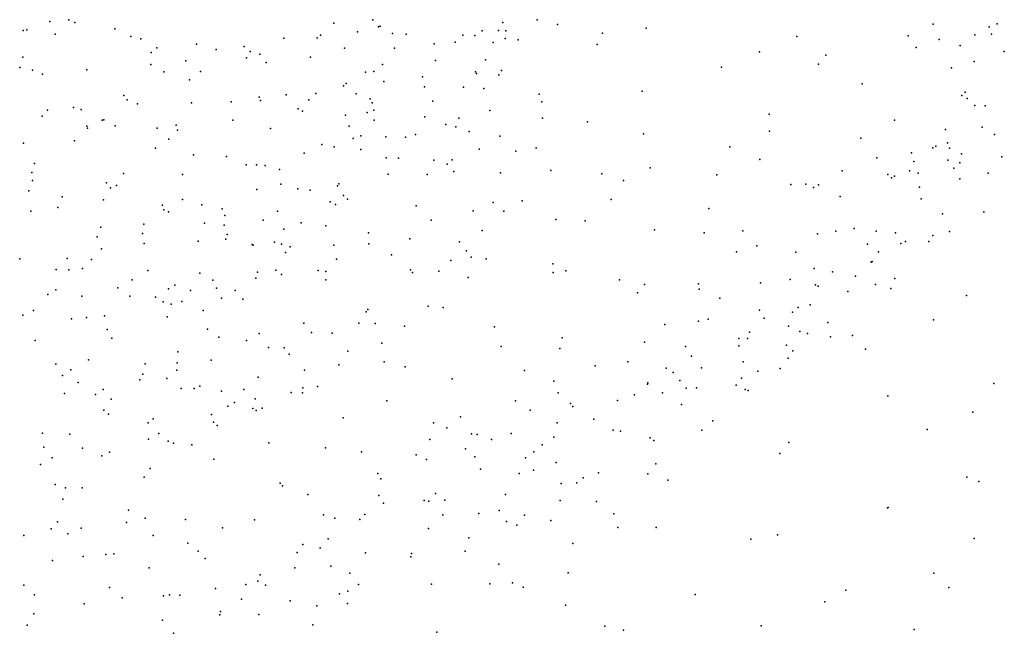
# Model space of a CAD drawing. Header units: metres. Extents: x -25 to 25, y -27.7 to 27.8.
# Tile 138 of 209: x 7.9 to 10.7, y -17.3 to -15.6. Entities that reach past the tile are written whole.
import ezdxf

# ---------------------------------------------------------------- set-up
doc = ezdxf.new("R2010")
doc.units = ezdxf.units.M

msp = doc.modelspace()

# ---------------------------------------------------------------- linework, layer by layer
for p in [(7.9728, -15.612, 0.6184), (8.027, -15.6073, 13.8242), (8.8846, -15.6075, 15.7074), (9.3476, -15.608, 14.7574), (7.8979, -15.6381, 8.2426), (7.9079, -15.6359, 13.4151), (8.0439, -15.615, 15.9989), (8.1567, -15.6333, 13.221), (8.7742, -15.6167, 1.6276), (8.8999, -15.6277, 9.5491), (8.905, -15.6256, 9.8955), (9.1927, -15.6391, 11.4829), (9.2389, -15.638, 10.6319), (9.2515, -15.6149, 14.5161), (9.2598, -15.6389, -1.9332), (9.4049, -15.6211, 7.1399), (9.6556, -15.6316, 2.2911), (10.4651, -15.6201, -13.8241), (10.6228, -15.627, 5.9908), (10.6462, -15.6186, -15.1795), (7.988, -15.6479, 6.9154), (8.2015, -15.655, 16.0307), (8.2298, -15.6617, 8.4841), (8.6335, -15.6594, 1.4778), (8.7271, -15.6586, 12.6377), (8.7365, -15.6507, 14.1406), (8.8407, -15.6417, -2.1516), (8.9401, -15.6466, 1.4317), (8.9782, -15.6479, 15.5789), (9.1385, -15.6505, 14.3945), (9.1724, -15.6518, 10.3692), (9.2576, -15.6599, 15.1365), (9.2947, -15.6638, 14.9311), (9.5323, -15.645, 7.2501), (10.0807, -15.655, 2.5176), (10.395, -15.6524, -14.0936), (10.4819, -15.6636, -2.5203), (10.5827, -15.6498, 0.4804), (10.6294, -15.6481, 6.8705), (8.2749, -15.6868, 6.6617), (8.3872, -15.6763, 1.2366), (8.442, -15.6911, 14.0919), (8.5216, -15.6825, 6.6636), (8.8042, -15.6878, 9.0211), (8.9452, -15.6877, 14.2938), (9.0571, -15.6754, 12.2879), (9.1161, -15.6702, 2.0644), (9.2235, -15.6718, 12.0214), (9.5172, -15.6777, -1.9878), (10.4171, -15.686, 7.2154), (10.5414, -15.6805, 2.8183), (7.8966, -15.7133, -2.3911), (8.2585, -15.6996, 13.1087), (8.5279, -15.7148, 12.8614), (8.5377, -15.697, 8.7052), (8.5657, -15.7047, 1.2902), (8.7083, -15.7131, 15.8619), (9.061, -15.7224, 15.3892), (9.2024, -15.7209, 14.6631), (9.9756, -15.6978, 7.3997), (10.1622, -15.707, 7.3599), (10.6659, -15.6967, 6.5163), (7.8883, -15.7417, 7.0794), (7.9236, -15.7492, 8.4164), (8.0773, -15.7486, 14.0225), (8.258, -15.7336, 1.0721), (8.3568, -15.7237, -2.37), (8.5837, -15.728, -2.2512), (8.9116, -15.7341, 1.8248), (9.2475, -15.751, 11.7996), (9.868, -15.7412, 0.6645), (10.1418, -15.7325, -2.4054), (10.5171, -15.7429, 7.0606), (10.5813, -15.7248, -14.9595), (7.9519, -15.7606, 15.9205), (8.2949, -15.7542, 14.1005), (8.3666, -15.7771, 8.6344), (8.3982, -15.7534, 16.0093), (8.8635, -15.7551, 1.2589), (8.8869, -15.7531, 9.698), (9.0247, -15.7682, 14.4684), (9.174, -15.7543, 11.0652), (9.1767, -15.7587, 15.0369), (9.2398, -15.7629, 10.8776), (8.8011, -15.7942, 1.648), (8.8087, -15.7872, 14.3088), (8.9155, -15.7814, -1.9608), (9.0302, -15.7967, 2.0135), (9.1404, -15.798, 14.8612), (9.1979, -15.8013, 11.5534), (10.2652, -15.7879, 2.7493), (8.182, -15.8215, 0.9477), (8.1908, -15.8329, 13.0643), (8.5634, -15.8257, 6.7452), (8.6393, -15.819, 12.6747), (8.7036, -15.8337, 1.5269), (8.7238, -15.8153, 6.7608), (8.837, -15.816, 12.4814), (8.8766, -15.8303, 9.3113), (9.3533, -15.8174, 7.0533), (9.6439, -15.8089, 7.2569), (10.5462, -15.821, 5.9036), (10.555, -15.8114, -14.6873), (10.5612, -15.8294, 3.057), (7.9668, -15.8621, 14.0936), (8.0397, -15.8551, 13.129), (8.0611, -15.8601, 0.8046), (8.22, -15.8446, 16.0006), (8.3728, -15.8422, 12.9294), (8.485, -15.8388, 1.3276), (8.5672, -15.8356, 14.2432), (8.6738, -15.8582, 8.8742), (8.8827, -15.8417, 15.5993), (9.0535, -15.8374, 6.8477), (9.3613, -15.8393, -1.9494), (10.5824, -15.8497, -14.3367), (10.6115, -15.8503, 6.3988), (7.9509, -15.8789, 8.5668), (8.1257, -15.8894, 8.608), (8.6856, -15.8657, -2.0608), (8.8072, -15.8766, 1.0811), (8.8684, -15.8691, 9.5728), (8.8872, -15.8626, 6.8042), (9.031, -15.8816, 15.1099), (9.1266, -15.885, 11.231), (9.2139, -15.8633, 10.3013), (9.3627, -15.8852, 1.018), (10.0026, -15.8739, 7.3031), (8.0777, -15.9074, -2.1575), (8.0796, -15.913, 6.825), (8.1203, -15.8907, 1.2143), (8.1575, -15.9066, 14.1865), (8.2758, -15.9128, 1.1249), (8.3298, -15.9051, 6.7534), (8.4896, -15.8903, -2.1444), (8.5952, -15.9139, 15.866), (8.8175, -15.9079, 14.4718), (8.8882, -15.8905, 9.8516), (9.0906, -15.9032, 1.0434), (9.1189, -15.9097, 11.395), (9.4903, -15.8951, 2.254), (10.3559, -15.8909, 7.1231), (10.4999, -15.9173, 5.5021), (10.6035, -15.9099, 3.4508), (8.3085, -15.9438, 14.2509), (8.3333, -15.9184, 1.1836), (8.8288, -15.9426, 1.6974), (8.8502, -15.9351, 9.4271), (8.9211, -15.9378, 1.9095), (8.9768, -15.9387, 14.8892), (9.0046, -15.9314, 12.2213), (9.1557, -15.9226, 11.9143), (9.2428, -15.9358, 10.8966), (9.6483, -15.9296, 0.7211), (10.0038, -15.9217, 0.5852), (10.2612, -15.9418, 2.983), (10.638, -15.9308, -2.6168), (7.8988, -15.9554, 15.804), (8.0422, -15.9493, 15.8993), (8.271, -15.9694, 8.6685), (8.7406, -15.9597, 9.0057), (8.7749, -15.9655, 12.4362), (8.8501, -15.9731, 14.6102), (9.1843, -15.9724, 11.0422), (9.3453, -15.9691, 6.9925), (9.8919, -15.9659, 2.5212), (10.4643, -15.9684, 5.338), (10.4725, -15.9644, 3.5863), (10.5059, -15.9546, 0.527), (10.5113, -15.9697, 6.1094), (8.3783, -15.988, 15.914), (8.4712, -15.9927, 8.7591), (8.6909, -15.9834, 15.749), (8.9216, -15.9968, 15.214), (8.9568, -15.9982, 9.9677), (9.2879, -15.9777, 10.6309), (10.3065, -15.9969, 3.4314), (10.4045, -15.983, 6.959), (10.545, -15.9859, 5.2068), (10.6585, -15.9943, 4.0983), (7.9301, -16.0129, 14.2519), (8.5265, -16.0165, 12.6491), (8.5557, -16.0166, 6.8068), (8.5805, -16.0184, 14.4446), (9.0563, -16.0034, 2.11), (9.0941, -16.0148, 10.1205), (9.1081, -16.0029, -1.9223), (9.6663, -16.025, 7.1118), (9.9762, -16.0015, 2.6604), (10.411, -16.007, -2.575), (10.5067, -16.003, 6.7228), (10.5236, -16.0264, 6.3115), (10.5405, -16.0113, 6.4763), (7.9219, -16.0385, 13.0537), (8.1808, -16.0414, 15.886), (8.3471, -16.0434, -2.0827), (8.6209, -16.0295, 8.9063), (8.9274, -16.0429, 0.865), (9.0376, -16.0441, 6.8639), (9.1129, -16.0351, 11.6872), (9.2443, -16.0387, 10.3578), (9.3869, -16.033, 2.2251), (9.53, -16.0419, -2.1108), (9.855, -16.0449, -2.3412), (10.2086, -16.0331, 7.1023), (10.3374, -16.044, 5.4499), (10.3476, -16.0532, 3.6738), (10.356, -16.0481, 5.6039), (10.3987, -16.0338, 5.792), (10.423, -16.0402, 5.1289), (10.5401, -16.0559, 3.9722), (10.62, -16.0405, 4.971), (7.9244, -16.0606, -1.959), (8.1326, -16.0669, 0.9925), (8.1442, -16.0819, 8.7258), (8.1607, -16.0746, 6.8248), (8.6245, -16.0714, 12.5019), (8.6724, -16.0844, 1.5385), (8.7849, -16.0757, 9.3453), (8.788, -16.0701, 14.7605), (9.5919, -16.0611, 2.2945), (10.0632, -16.0716, 2.8913), (10.1059, -16.0709, 3.0629), (10.1278, -16.0804, 3.411), (10.1413, -16.0726, 0.6866), (10.4264, -16.0791, 3.8055), (7.9134, -16.0896, 7.0399), (8.0077, -16.1065, 14.3652), (8.557, -16.0857, 0.9911), (8.7075, -16.0878, 15.6317), (8.8019, -16.1026, 1.709), (10.2025, -16.1055, 3.5532), (10.4316, -16.112, 6.1524), (7.9953, -16.137, 8.7771), (8.1247, -16.1154, -1.9929), (8.2905, -16.1305, 1.1037), (8.3468, -16.1145, 15.818), (8.4016, -16.1291, 12.6812), (8.7636, -16.1212, 9.7009), (8.7793, -16.128, 15.4064), (8.8127, -16.1137, 15.0152), (9.0063, -16.1325, 11.9489), (9.2236, -16.1232, 2.2036), (9.3052, -16.1181, -1.9747), (9.5564, -16.1145, 6.9956), (9.8324, -16.1395, 7.0537), (7.9191, -16.147, 0.8426), (8.2946, -16.1437, 1.1969), (8.308, -16.1495, 14.4666), (8.4594, -16.141, 14.525), (8.4666, -16.1591, 1.3645), (8.615, -16.1475, 14.6607), (9.1674, -16.1467, 10.953), (9.2539, -16.147, 10.6559), (10.4919, -16.1544, 4.8027), (10.6084, -16.1491, 0.6297), (8.1173, -16.1922, 14.5017), (8.2381, -16.1836, 8.8148), (8.4092, -16.1812, 6.8209), (8.4644, -16.1865, 8.9164), (8.5749, -16.1726, 15.6589), (8.6824, -16.1799, 9.2035), (8.7513, -16.1882, 15.2342), (9.0484, -16.1722, 11.2847), (9.4003, -16.1712, 6.9069), (9.4833, -16.1749, 2.2598), (8.1065, -16.22, 15.6971), (8.2346, -16.2103, 12.7629), (8.4737, -16.2129, 12.5185), (8.6332, -16.1984, 12.3646), (8.8722, -16.2085, 9.9679), (9.1929, -16.2014, 6.8721), (9.6785, -16.2002, 6.9426), (9.8195, -16.2087, 2.4952), (9.928, -16.2027, 0.805), (10.1384, -16.2111, 6.8848), (10.1905, -16.2039, 5.1061), (10.2426, -16.1966, 5.4651), (10.304, -16.2038, 6.6775), (10.3588, -16.2082, 6.0519), (10.4643, -16.2163, 4.0879), (10.511, -16.2048, 4.3674), (8.2389, -16.2386, 14.6), (8.3918, -16.2318, 15.6917), (8.4692, -16.2258, 14.6769), (8.5439, -16.2408, 9.0468), (8.5462, -16.2428, 1.4686), (8.6067, -16.2345, 14.8642), (8.627, -16.24, 6.8472), (8.6507, -16.248, 15.4021), (8.7738, -16.2427, 0.7068), (8.8728, -16.2396, 12.0351), (8.9883, -16.2257, 11.5024), (9.1291, -16.2334, 10.2659), (9.9678, -16.245, 3.0019), (10.28, -16.2405, 5.6828), (10.3738, -16.2383, 4.7096), (10.3873, -16.2327, 0.7962), (10.4526, -16.2331, 4.5449), (8.1187, -16.2536, 8.8871), (8.638, -16.2641, 9.5441), (8.9371, -16.2705, 11.6966), (9.1487, -16.2588, 0.698), (9.1614, -16.2771, -1.9691), (9.9101, -16.2617, 3.3908), (10.0773, -16.263, 3.6183), (10.311, -16.2619, 5.9109), (7.8879, -16.2817, 15.362), (8.0215, -16.2812, 14.6967), (8.0904, -16.2838, 1.0312), (8.7815, -16.2823, 1.792), (9.1043, -16.2864, 10.9369), (9.2044, -16.2813, 10.522), (9.3923, -16.2961, -2.0607), (10.2903, -16.2908, 6.3796), (10.2929, -16.2894, 3.858), (7.9909, -16.312, 6.9487), (8.0264, -16.3131, 0.9991), (8.0652, -16.3086, 12.789), (8.2499, -16.3144, 15.5864), (8.3962, -16.3218, 9.0511), (8.5588, -16.3197, 9.3774), (8.6108, -16.3141, 9.7251), (8.6269, -16.3258, 1.6218), (8.7301, -16.3144, 12.1047), (8.7515, -16.3176, 9.9459), (8.9906, -16.3125, 6.8601), (8.996, -16.3198, 11.136), (9.0707, -16.3162, 2.2121), (9.1535, -16.3343, 10.7156), (9.3928, -16.3201, 2.2651), (9.4285, -16.3158, 0.7554), (10.1293, -16.3092, -2.4729), (10.1813, -16.3187, 0.9446), (10.2462, -16.3303, 4.7087), (8.2051, -16.3412, 14.7963), (8.3253, -16.356, 12.511), (8.4326, -16.3419, 14.9238), (8.5539, -16.336, 15.222), (8.7516, -16.3411, -2.041), (9.5805, -16.3413, 2.3355), (9.6505, -16.3536, 0.8721), (9.803, -16.3524, 6.7782), (9.9776, -16.3492, 6.7329), (10.0614, -16.3401, 5.1048), (10.1329, -16.3554, 4.8349), (10.1409, -16.3588, 6.5271), (10.3026, -16.3539, 4.0201), (10.3567, -16.337, -2.5646), (7.967, -16.3825, 9.1136), (7.9903, -16.3695, 15.1196), (8.0636, -16.3869, 15.2967), (8.1651, -16.3633, 9.0291), (8.199, -16.3868, 14.9605), (8.2715, -16.3895, 6.8508), (8.3076, -16.3666, 1.3056), (8.3698, -16.3714, 15.4297), (8.443, -16.3643, 9.2032), (8.4956, -16.3714, -2.0958), (9.6314, -16.3776, 6.7643), (9.8051, -16.3672, 3.472), (10.2243, -16.3742, 5.9863), (10.3459, -16.3658, 4.3199), (10.5592, -16.3851, 0.9995), (8.2924, -16.4025, 9.169), (8.3155, -16.4094, 15.2367), (8.3451, -16.4021, 0.8246), (8.4571, -16.3928, 6.8506), (8.5176, -16.3956, 12.236), (9.0405, -16.415, 10.8511), (9.8629, -16.3927, 3.1135), (10.1184, -16.4116, 6.3478), (7.8971, -16.4409, 0.9631), (7.927, -16.4278, -1.8765), (8.1271, -16.4428, 9.2362), (8.3041, -16.445, 9.3799), (8.4052, -16.4272, 9.5035), (8.8653, -16.4316, 2.0731), (8.8703, -16.4244, 6.8607), (9.0824, -16.4187, 10.483), (9.9754, -16.4267, 4.9724), (10.0682, -16.4323, 4.7173), (10.0847, -16.4187, 5.3585), (8.0338, -16.4513, 12.6294), (8.0766, -16.4473, 6.9121), (8.6899, -16.4629, 6.864), (8.8449, -16.463, 11.2541), (8.8905, -16.4642, 11.1042), (8.9736, -16.4719, 10.331), (9.2276, -16.4732, 2.3086), (9.7084, -16.467, 3.3207), (9.8027, -16.4571, 6.614), (9.8306, -16.4516, 2.6913), (9.9887, -16.4486, 5.1971), (10.0573, -16.472, 3.8385), (10.1684, -16.4611, 3.984), (10.4659, -16.4534, 1.2106), (8.1351, -16.4805, 12.5083), (8.418, -16.4802, 9.756), (8.5637, -16.492, 9.9683), (8.7114, -16.4897, 1.8774), (8.7692, -16.4911, 11.4547), (9.9473, -16.4882, 4.7961), (10.0886, -16.4866, 4.5586), (10.1103, -16.4921, 5.6459), (10.2373, -16.4976, -2.4927), (7.9316, -16.5122, 7.048), (8.1474, -16.505, -2.0237), (8.45, -16.5027, 1.5519), (8.528, -16.5122, 11.9779), (8.9094, -16.5197, 2.2377), (9.4186, -16.5049, 2.3577), (9.6509, -16.5164, 2.511), (9.7662, -16.529, 3.0659), (9.917, -16.5066, -2.3639), (9.9171, -16.5266, 3.7994), (9.9412, -16.5064, 6.4092), (10.0514, -16.525, 1.2497), (10.1759, -16.5018, 4.257), (8.3341, -16.5442, 0.6024), (8.5902, -16.532, 11.8327), (8.6343, -16.5326, 0.6036), (8.6485, -16.5506, -2.1288), (8.814, -16.5423, 10.2834), (9.2459, -16.5293, -2.0504), (9.4121, -16.535, 6.7297), (9.7834, -16.5559, 1.1709), (10.0688, -16.5409, 5.9625), (10.2738, -16.5368, 1.327), (7.9902, -16.5786, 1.1073), (8.0819, -16.5667, 9.5462), (8.242, -16.578, 12.1472), (8.3325, -16.5749, -2.1262), (8.4277, -16.567, 9.9624), (8.7883, -16.581, 10.9839), (8.9162, -16.5717, 10.5081), (9.5117, -16.5833, 1.072), (9.6038, -16.5725, 3.5759), (9.9291, -16.5717, 5.3371), (10.056, -16.5616, 5.7887), (8.0091, -16.6111, 0.4675), (8.0325, -16.5951, 12.3376), (8.2356, -16.6072, 1.3986), (8.3317, -16.5958, 11.9944), (8.6912, -16.596, 11.2463), (8.9753, -16.5863, 0.7163), (9.3118, -16.5964, 0.9512), (9.7114, -16.5904, 3.7313), (9.7314, -16.6025, 2.8427), (9.8118, -16.589, 4.7439), (9.9701, -16.5984, 4.4248), (10.0332, -16.5907, 4.2022), (8.0531, -16.6302, 12.1767), (8.2268, -16.6231, 9.8548), (8.3028, -16.6189, 6.9622), (8.561, -16.6158, 10.1968), (9.1081, -16.6205, 6.8085), (9.3953, -16.6268, 2.4712), (9.6592, -16.6354, 2.9952), (9.6598, -16.6314, 2.6984), (9.75, -16.6244, -2.2741), (9.9095, -16.6382, 4.0478), (9.9245, -16.6184, 6.1301), (10.636, -16.633, -2.588), (8.0143, -16.6616, 9.8305), (8.1015, -16.664, 7.043), (8.1235, -16.6499, 11.995), (8.3437, -16.6471, 11.8164), (8.38, -16.6474, 1.6162), (8.3963, -16.6408, 10.1208), (8.4575, -16.6549, 11.64), (8.52, -16.6502, 11.4807), (8.6539, -16.659, 10.9721), (8.6854, -16.6592, 10.5125), (8.6866, -16.6457, 2.0156), (8.7281, -16.6418, 10.8049), (9.4067, -16.6594, 3.2567), (9.6224, -16.6655, 4.8593), (9.7015, -16.66, 4.6599), (9.7684, -16.6462, 6.3306), (9.7974, -16.6452, 3.8939), (9.9343, -16.6505, 1.3873), (9.9433, -16.6526, 5.9016), (8.1462, -16.6771, 9.996), (8.4935, -16.6871, 10.4203), (8.552, -16.6762, 11.1775), (8.9234, -16.6818, 2.4268), (9.2869, -16.6822, 3.4108), (9.4423, -16.6898, 3.5999), (9.5747, -16.6809, 6.503), (9.755, -16.6926, 4.416), (10.3375, -16.6683, 1.484), (8.1251, -16.7081, 0.2793), (8.1384, -16.72, 11.709), (8.4286, -16.7205, 11.3136), (8.4752, -16.6972, 6.9812), (8.5458, -16.7034, 10.5793), (8.5549, -16.7096, 1.9102), (8.5723, -16.703, 10.8201), (9.3282, -16.7089, 6.6695), (9.4488, -16.6984, 1.2506), (10.5769, -16.7141, 1.4951), (8.2508, -16.7438, 11.5742), (8.2648, -16.7325, 10.2797), (8.4349, -16.7421, 11.1015), (8.8008, -16.7297, 6.882), (9.0553, -16.7438, -2.0612), (9.1319, -16.7269, 2.5755), (9.4039, -16.7439, 3.0424), (9.5076, -16.7334, 2.9189), (9.8431, -16.7385, 5.6035), (7.9521, -16.7731, 11.5988), (8.0295, -16.7759, 10.2173), (8.2803, -16.7746, 10.5013), (8.4446, -16.7518, 10.701), (9.0928, -16.7582, 3.208), (9.1628, -16.7752, 3.4799), (9.1784, -16.7771, 1.0709), (9.2741, -16.7743, -2.066), (9.562, -16.7649, 5.1502), (9.5828, -16.7679, 3.8457), (9.8121, -16.7646, 5.8964), (10.4479, -16.7626, -2.4796), (8.251, -16.7898, -2.1218), (8.3069, -16.7962, 10.7603), (8.322, -16.8017, 0.2489), (8.3739, -16.8065, 7.0881), (8.5908, -16.8005, 2.0919), (9.0448, -16.7909, 2.6915), (9.2188, -16.791, 2.7811), (9.3622, -16.8065, 4.7365), (9.3949, -16.7843, 5.0006), (9.6671, -16.7866, 4.2099), (9.6767, -16.7939, 5.3854), (10.0578, -16.8001, -2.345), (7.9556, -16.8129, 10.3783), (8.0654, -16.8156, 11.4014), (8.1417, -16.8269, 10.7016), (8.7507, -16.8146, 2.3206), (8.8525, -16.8263, 2.5062), (9.0065, -16.8342, 2.9891), (9.1461, -16.8176, 6.7519), (9.3388, -16.8261, 3.6774), (10.0326, -16.8306, 1.6015), (7.9467, -16.8618, 11.0298), (7.9796, -16.843, 11.2399), (8.12, -16.8373, 11.083), (8.4357, -16.8471, 1.9649), (9.0358, -16.8479, 3.4094), (9.1718, -16.8397, 4.9274), (9.3152, -16.8425, 1.3585), (9.4015, -16.8558, 5.1745), (9.6826, -16.8595, 6.0282), (8.2556, -16.8728, 7.1829), (8.8985, -16.8873, 2.806), (9.188, -16.8753, 3.6194), (9.2969, -16.8875, 4.5618), (9.3374, -16.8776, 6.5682), (9.5214, -16.8852, 4.1385), (9.6601, -16.8883, 5.6998), (8.2394, -16.897, 1.8207), (8.6232, -16.914, 0.5022), (8.9069, -16.902, 6.9012), (9.4156, -16.915, 3.8987), (9.4598, -16.9132, 1.5403), (9.4778, -16.8991, 4.2938), (9.7168, -16.9057, 1.6171), (10.5598, -16.8974, 1.6227), (10.594, -16.9092, -2.433), (7.9883, -16.9183, 1.4233), (8.0171, -16.9273, -1.9487), (8.0643, -16.9278, 1.5972), (8.6296, -16.9221, 7.0834), (9.0607, -16.9436, 3.5643), (8.0092, -16.9594, 7.3255), (8.7009, -16.9466, 2.433), (8.9016, -16.949, 4.7715), (8.914, -16.9708, 3.3559), (9.029, -16.963, 1.0992), (9.0418, -16.9655, -2.0247), (9.087, -16.9619, 4.602), (9.2582, -16.9465, 5.1439), (9.4126, -16.963, -2.0484), (9.5157, -16.966, 5.4424), (8.1951, -16.99, 4.8944), (9.1835, -16.9997, 1.429), (9.2404, -16.991, 3.8449), (9.5638, -17.0012, 5.6285), (10.3359, -16.9838, 1.7142), (10.3386, -16.9829, -2.2985), (7.9944, -17.0235, 4.9597), (8.1893, -17.0257, 1.9805), (8.2419, -17.0131, 7.2912), (8.3558, -17.0165, 0.1415), (8.5504, -17.0179, 2.3287), (8.7455, -17.0037, 4.7751), (8.7774, -17.0126, 7.0538), (8.8475, -17.0167, 3.1235), (8.8621, -17.0027, 4.9668), (9.0822, -17.004, 3.711), (9.261, -17.0225, 6.6054), (9.3122, -17.0041, 4.2662), (9.3867, -17.0197, 6.4721), (7.9769, -17.0435, 1.665), (8.0613, -17.041, 1.8402), (8.4604, -17.0403, 4.8377), (9.0413, -17.0421, 6.8306), (9.2904, -17.0326, 4.0916), (9.5755, -17.0389, 5.9841), (9.6836, -17.0393, -2.1176), (7.8995, -17.0617, -1.7943), (8.0235, -17.0576, 4.7632), (8.2648, -17.0619, 4.7732), (8.3619, -17.0831, 5.0193), (8.758, -17.0715, 2.876), (9.1551, -17.0684, 4.2551), (9.4489, -17.0841, 1.6786), (9.9504, -17.0718, 1.7574), (10.026, -17.0603, -2.1726), (10.5805, -17.0701, -2.282), (8.3918, -17.1064, 7.2991), (8.6704, -17.1098, 4.9815), (8.6864, -17.0876, 7.165), (8.7359, -17.0964, 4.5645), (8.8635, -17.1106, 0.8492), (9.1443, -17.1061, 5.1489), (7.98, -17.1327, 4.6204), (8.0669, -17.1212, 5.1436), (8.1314, -17.1153, -1.9529), (8.1539, -17.1132, -0.1112), (8.4111, -17.1265, 4.6601), (8.9916, -17.1222, 5.0615), (8.9936, -17.1131, 3.9142), (8.2536, -17.153, 2.2061), (8.6646, -17.1534, 0.5299), (8.7662, -17.1487, 3.0738), (9.2395, -17.1425, 1.5862), (9.4352, -17.1675, 5.4726), (10.4669, -17.168, 1.7909), (8.5596, -17.1906, 4.5027), (8.5668, -17.1724, -2.0217), (8.8189, -17.1683, 7.097), (9.2784, -17.1956, 5.3018), (7.8998, -17.2017, 5.1641), (8.1409, -17.2083, 7.4709), (8.4408, -17.2116, 2.4943), (8.5263, -17.1998, 5.0245), (8.5811, -17.2018, 2.7348), (8.8135, -17.2191, 4.0282), (8.8439, -17.1999, 3.8281), (9.0497, -17.1995, 6.8815), (9.2146, -17.1981, -1.9194), (9.3082, -17.2075, 6.5735), (10.2187, -17.2162, -2.0609), (10.5098, -17.2082, -2.0428), (7.9298, -17.229, -0.3272), (8.1774, -17.2373, 4.5127), (8.2937, -17.232, 5.1414), (8.3102, -17.2288, -1.9685), (8.3399, -17.2306, 4.5221), (8.5135, -17.2416, 0.2327), (8.6507, -17.2466, 4.2503), (8.7898, -17.2267, 3.6383), (9.794, -17.2281, -2.0325), (10.1594, -17.2488, 1.8334), (8.0697, -17.2544, 2.1391), (8.4548, -17.2764, 7.3328), (8.7259, -17.2602, 3.2381), (8.8126, -17.2535, -1.9222), (9.4276, -17.2585, -1.9136), (7.9275, -17.2832, 7.6064), (8.2912, -17.3009, -0.1895), (8.453, -17.2859, 2.6772), (8.5627, -17.285, 2.9033), (7.9093, -17.3144, 4.3076), (8.715, -17.3137, 7.2171), (9.5387, -17.318, 5.6903), (9.5916, -17.3287, 5.847), (9.98, -17.3171, -1.9872), (10.4113, -17.3268, -1.8944), (8.322, -17.3377, 2.5752), (9.0648, -17.3348, 5.1736)]:
    msp.add_point(p)

doc.saveas('drawing.dxf')
